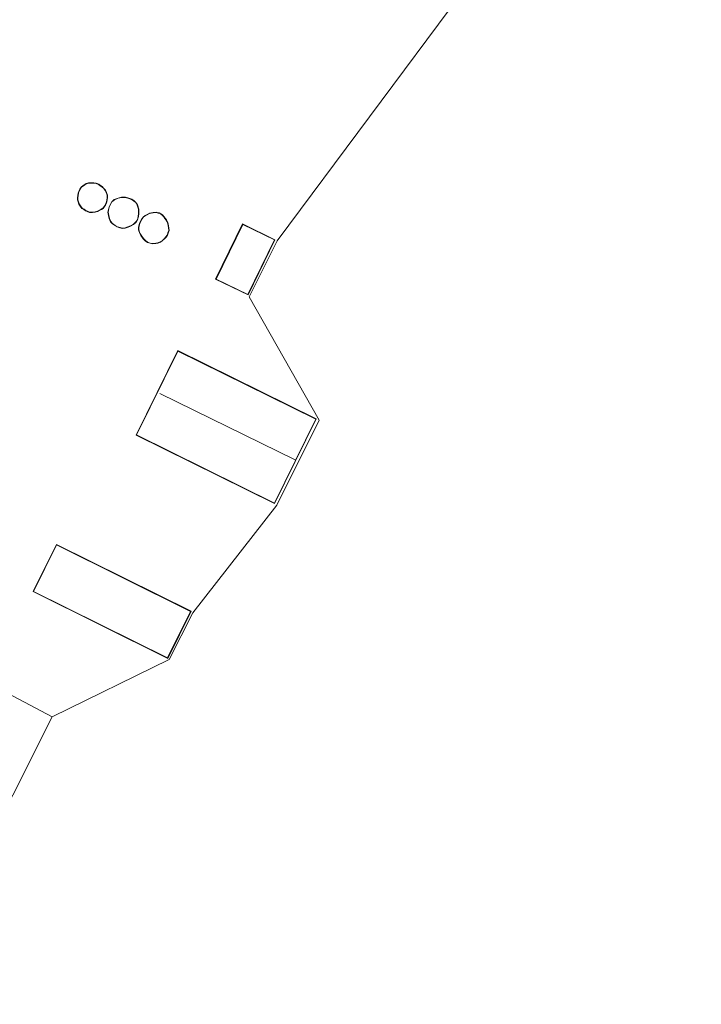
# Model space of a CAD drawing. Extents: x 176032 to 190000, y 318229 to 352878.
# Tile 105 of 184: x 177518 to 177627, y 321233 to 321392. Entities that reach past the tile are written whole.
import ezdxf

# ---------------------------------------------------------------- set-up
doc = ezdxf.new("R2010")
doc.units = 0
for name, color, linetype, lineweight in [('kd-bs-dakrand', 6, 'Continuous', 18), ('kd-bs-maaiveldlijn', 6, 'Continuous', 18), ('kd-bs-nok', 6, 'Continuous', 18), ('kd-bs-opnamedtmgrens', 253, 'Continuous', 18), ('og-b5-bebouwing', 6, 'Continuous', 18), ('og-b5-grond_ingericht', 253, 'Continuous', 18)]:
    doc.layers.add(name, color=color, linetype=linetype, lineweight=lineweight)
doc.layers.add('viewports', color=7, linetype='Continuous')

# ---------------------------------------------------------------- blocks, each defined once
blk = doc.blocks.new('x-ref dtb totaal grijs')
at = {"layer": 'kd-bs-dakrand'}
for points in [[(177528.006, 321365.172, 71.83), (177528.473, 321365.463, 71.834), (177528.851, 321365.583, 71.834), (177529.223, 321365.593, 71.834), (177529.663, 321365.597, 71.834), (177530.054, 321365.527, 71.834), (177530.447, 321365.376, 71.834), (177530.717, 321365.175, 71.834), (177530.975, 321364.987, 71.838), (177531.278, 321364.715, 71.834), (177531.494, 321364.422, 71.834), (177531.68, 321364.06, 71.821), (177531.806, 321363.66, 71.825), (177531.822, 321363.245, 71.825), (177531.797, 321362.923, 71.825), (177531.733, 321362.57, 71.825), (177531.619, 321362.283, 71.825), (177531.53, 321362.067, 71.821), (177531.384, 321361.857, 71.821), (177531.144, 321361.565, 71.821), (177530.876, 321361.388, 71.821), (177530.523, 321361.199, 71.821), (177530.255, 321361.052, 71.821), (177529.896, 321360.975, 71.821), (177529.44, 321360.898, 71.821), (177528.977, 321360.925, 71.821), (177528.651, 321361.058, 71.821), (177528.369, 321361.191, 71.821), (177528.113, 321361.37, 71.821), (177527.81, 321361.565, 71.817), (177527.53, 321361.912, 71.817), (177527.334, 321362.233, 71.817), (177527.193, 321362.583, 71.817), (177527.119, 321362.893, 71.817), (177527.122, 321363.243, 71.817), (177527.149, 321363.571, 71.817), (177527.203, 321363.946, 71.817), (177527.29, 321364.2, 71.817), (177527.479, 321364.58, 71.817), (177527.682, 321364.92, 71.817), (177528.006, 321365.172, 71.83)], [(177532.173, 321361.755, 71.734), (177532.599, 321362.564, 71.738), (177532.99, 321362.889, 71.738), (177533.594, 321363.144, 71.738), (177534.157, 321363.272, 71.738), (177534.791, 321363.275, 71.738), (177535.3, 321363.095, 71.738), (177535.769, 321362.969, 71.734), (177536.075, 321362.762, 71.734), (177536.426, 321362.45, 71.734), (177536.668, 321362.049, 71.734), (177536.867, 321361.388, 71.734), (177536.884, 321360.698, 71.734), (177536.833, 321360.221, 71.734), (177536.692, 321359.699, 71.734), (177536.434, 321359.342, 71.734), (177536.055, 321358.962, 71.734), (177535.577, 321358.711, 71.734), (177535.173, 321358.535, 71.734), (177534.733, 321358.412, 71.734), (177534.268, 321358.344, 71.734), (177533.897, 321358.422, 71.734), (177533.483, 321358.575, 71.734), (177533.125, 321358.787, 71.734), (177532.698, 321359.09, 71.734), (177532.43, 321359.389, 71.734), (177532.204, 321359.909, 71.734), (177532.104, 321360.38, 71.734), (177531.978, 321360.921, 71.734), (177532.173, 321361.755, 71.734)], [(177537.972, 321360.32, 71.795), (177538.274, 321360.51, 71.799), (177538.655, 321360.699, 71.799), (177539.257, 321360.812, 71.795), (177539.73, 321360.856, 71.795), (177540.03, 321360.738, 71.795), (177540.207, 321360.758, 71.791), (177540.441, 321360.622, 71.791), (177540.68, 321360.425, 71.791), (177540.954, 321360.152, 71.786), (177541.134, 321359.91, 71.786), (177541.331, 321359.63, 71.786), (177541.504, 321359.34, 71.786), (177541.61, 321359.019, 71.756), (177541.702, 321358.394, 71.756), (177541.735, 321357.953, 71.756), (177541.652, 321357.728, 71.756), (177541.494, 321357.231, 71.751), (177541.289, 321356.928, 71.751), (177541.072, 321356.693, 71.751), (177540.733, 321356.373, 71.751), (177540.386, 321356.111, 71.751), (177540.001, 321355.98, 71.751), (177539.649, 321355.915, 71.751), (177539.206, 321355.877, 71.751), (177538.744, 321355.946, 71.751), (177538.338, 321356.065, 71.751), (177537.993, 321356.359, 71.751), (177537.66, 321356.677, 71.751), (177537.294, 321357.203, 71.751), (177537.111, 321357.52, 71.751), (177536.918, 321358.093, 71.751), (177536.919, 321358.426, 71.751), (177536.97, 321358.713, 71.751), (177537.09, 321359.088, 71.751), (177537.238, 321359.452, 71.751), (177537.44, 321359.823, 71.751), (177537.704, 321360.142, 71.751), (177537.972, 321360.32, 71.795)], [(177549.359, 321350.153, 49.528), (177553.65, 321358.95, 49.528), (177558.784, 321356.446, 49.528), (177554.493, 321347.649, 49.524), (177549.359, 321350.153, 49.528)], [(177543.222, 321338.56, 50.088), (177565.435, 321327.593, 50.08), (177558.761, 321314.075, 50.075), (177536.548, 321325.042, 50.075), (177543.222, 321338.56, 50.088)], [(177519.956, 321299.849, 49.155), (177523.678, 321307.355, 49.155), (177545.272, 321296.647, 49.15), (177541.55, 321289.141, 49.155), (177519.956, 321299.849, 49.155)]]:
    blk.add_polyline3d(points, dxfattribs=at)
at = {"layer": 'kd-bs-maaiveldlijn'}
for points in [[(177527.977, 321365.213, 45.967), (177528.452, 321365.509, 45.967), (177528.843, 321365.633, 45.967), (177529.222, 321365.643, 45.967), (177529.667, 321365.647, 45.967), (177530.068, 321365.575, 45.967), (177530.471, 321365.42, 45.967), (177530.747, 321365.215, 45.967), (177531.007, 321365.026, 45.967), (177531.315, 321364.749, 45.967), (177531.537, 321364.448, 45.967), (177531.726, 321364.079, 45.967), (177531.856, 321363.669, 45.967), (177531.872, 321363.244, 45.967), (177531.847, 321362.917, 45.967), (177531.781, 321362.556, 45.967), (177531.665, 321362.264, 45.967), (177531.574, 321362.043, 45.967), (177531.424, 321361.827, 45.967), (177531.178, 321361.527, 45.967), (177530.902, 321361.345, 45.967), (177530.547, 321361.155, 45.967), (177530.273, 321361.005, 45.967), (177529.905, 321360.926, 45.967), (177529.443, 321360.848, 45.967), (177528.966, 321360.876, 45.967), (177528.631, 321361.012, 45.967), (177528.344, 321361.148, 45.967), (177528.085, 321361.328, 45.967), (177527.776, 321361.527, 45.967), (177527.489, 321361.883, 45.967), (177527.289, 321362.21, 45.967), (177527.145, 321362.568, 45.967), (177527.069, 321362.887, 45.967), (177527.072, 321363.245, 45.967), (177527.099, 321363.577, 45.967), (177527.154, 321363.958, 45.967), (177527.244, 321364.219, 45.967), (177527.435, 321364.604, 45.967), (177527.644, 321364.954, 45.967), (177527.977, 321365.213, 45.967)], [(177532.126, 321361.773, 45.98), (177532.559, 321362.596, 45.98), (177532.964, 321362.932, 45.98), (177533.579, 321363.192, 45.98), (177534.151, 321363.322, 45.98), (177534.799, 321363.325, 45.98), (177535.315, 321363.143, 45.98), (177535.79, 321363.015, 45.98), (177536.106, 321362.802, 45.98), (177536.465, 321362.482, 45.98), (177536.714, 321362.069, 45.98), (177536.917, 321361.396, 45.98), (177536.934, 321360.696, 45.98), (177536.882, 321360.212, 45.98), (177536.738, 321359.677, 45.98), (177536.472, 321359.31, 45.98), (177536.085, 321358.921, 45.98), (177535.599, 321358.666, 45.98), (177535.19, 321358.488, 45.98), (177534.743, 321358.363, 45.98), (177534.266, 321358.293, 45.98), (177533.883, 321358.374, 45.98), (177533.461, 321358.53, 45.98), (177533.098, 321358.745, 45.98), (177532.664, 321359.052, 45.98), (177532.387, 321359.362, 45.98), (177532.156, 321359.894, 45.98), (177532.055, 321360.369, 45.98), (177531.927, 321360.921, 45.98), (177532.126, 321361.773, 45.98)], [(177537.945, 321360.362, 45.919), (177538.249, 321360.554, 45.919), (177538.639, 321360.747, 45.919), (177539.25, 321360.862, 45.919), (177539.737, 321360.907, 45.919), (177540.037, 321360.789, 45.919), (177540.218, 321360.81, 45.919), (177540.47, 321360.663, 45.919), (177540.714, 321360.462, 45.919), (177540.992, 321360.185, 45.919), (177541.175, 321359.939, 45.919), (177541.373, 321359.657, 45.919), (177541.55, 321359.361, 45.919), (177541.659, 321359.031, 45.919), (177541.752, 321358.4, 45.919), (177541.786, 321357.946, 45.919), (177541.699, 321357.712, 45.919), (177541.539, 321357.209, 45.919), (177541.328, 321356.897, 45.919), (177541.108, 321356.658, 45.919), (177540.765, 321356.335, 45.919), (177540.41, 321356.066, 45.919), (177540.014, 321355.931, 45.919), (177539.656, 321355.865, 45.919), (177539.204, 321355.827, 45.919), (177538.733, 321355.897, 45.919), (177538.314, 321356.02, 45.919), (177537.96, 321356.322, 45.919), (177537.622, 321356.644, 45.919), (177537.252, 321357.176, 45.919), (177537.065, 321357.499, 45.919), (177536.868, 321358.085, 45.919), (177536.869, 321358.43, 45.919), (177536.921, 321358.725, 45.919), (177537.043, 321359.105, 45.919), (177537.193, 321359.473, 45.919), (177537.398, 321359.851, 45.919), (177537.67, 321360.18, 45.919), (177537.945, 321360.362, 45.919)], [(177554.516, 321347.582, 45.988), (177558.851, 321356.469, 45.988), (177553.627, 321359.017, 45.988), (177549.292, 321350.13, 45.988), (177554.516, 321347.582, 45.988)], [(177558.784, 321314.008, 45.889), (177565.502, 321327.616, 45.889), (177543.199, 321338.627, 45.889), (177536.481, 321325.019, 45.889), (177558.784, 321314.008, 45.889)], [(177545.339, 321296.67, 45.949), (177523.655, 321307.422, 45.949), (177519.889, 321299.826, 45.949), (177541.573, 321289.074, 45.949), (177545.339, 321296.67, 45.949)]]:
    blk.add_polyline3d(points, dxfattribs=at)
at = {"layer": 'kd-bs-nok'}
blk.add_polyline3d([(177540.328, 321331.746, 50.601), (177562.1, 321321.043, 45.988)], dxfattribs=at)
at = {"layer": 'kd-bs-opnamedtmgrens'}
for points in [[(177713.422, 321648.094, 45.75), (177681.77, 321584.498, 45.79), (177681.899, 321564.4, 45.75), (177667.611, 321535.403, 45.75), (177627.687, 321457.348, 45.75), (177622.337, 321446.611, 45.75), (177599.626, 321418.212, 45.75), (177588.939, 321396.256, 45.75), (177559.226, 321356.308, 45.75), (177554.704, 321347.26, 45.75), (177565.971, 321327.415, 45.75), (177559.159, 321313.725, 45.75), (177545.606, 321296.422, 45.75), (177541.817, 321288.903, 45.75), (177522.959, 321279.661, 45.835)], [(177522.959, 321279.661, 45.835), (177421.914, 321078.515, 46.29)]]:
    blk.add_polyline3d(points, dxfattribs=at)
at = {"layer": 'og-b5-bebouwing'}
for points in [[(177527.977, 321365.213, 45.967), (177528.452, 321365.509, 45.967), (177528.843, 321365.633, 45.967), (177529.222, 321365.643, 45.967), (177529.667, 321365.647, 45.967), (177530.068, 321365.575, 45.967), (177530.471, 321365.42, 45.967), (177530.747, 321365.215, 45.967), (177531.007, 321365.026, 45.967), (177531.315, 321364.749, 45.967), (177531.537, 321364.448, 45.967), (177531.726, 321364.079, 45.967), (177531.856, 321363.669, 45.967), (177531.872, 321363.244, 45.967), (177531.847, 321362.917, 45.967), (177531.781, 321362.556, 45.967), (177531.665, 321362.264, 45.967), (177531.574, 321362.043, 45.967), (177531.424, 321361.827, 45.967), (177531.178, 321361.527, 45.967), (177530.902, 321361.345, 45.967), (177530.547, 321361.155, 45.967), (177530.273, 321361.005, 45.967), (177529.905, 321360.926, 45.967), (177529.443, 321360.848, 45.967), (177528.966, 321360.876, 45.967), (177528.631, 321361.012, 45.967), (177528.344, 321361.148, 45.967), (177528.085, 321361.328, 45.967), (177527.776, 321361.527, 45.967), (177527.489, 321361.883, 45.967), (177527.289, 321362.21, 45.967), (177527.145, 321362.568, 45.967), (177527.069, 321362.887, 45.967), (177527.072, 321363.245, 45.967), (177527.099, 321363.577, 45.967), (177527.154, 321363.958, 45.967), (177527.244, 321364.219, 45.967), (177527.435, 321364.604, 45.967), (177527.644, 321364.954, 45.967)], [(177532.126, 321361.773, 45.98), (177532.559, 321362.596, 45.98), (177532.964, 321362.932, 45.98), (177533.579, 321363.192, 45.98), (177534.151, 321363.322, 45.98), (177534.799, 321363.325, 45.98), (177535.315, 321363.143, 45.98), (177535.79, 321363.015, 45.98), (177536.106, 321362.802, 45.98), (177536.465, 321362.482, 45.98), (177536.714, 321362.069, 45.98), (177536.917, 321361.396, 45.98), (177536.934, 321360.696, 45.98), (177536.882, 321360.212, 45.98), (177536.738, 321359.677, 45.98), (177536.472, 321359.31, 45.98), (177536.085, 321358.921, 45.98), (177535.599, 321358.666, 45.98), (177535.19, 321358.488, 45.98), (177534.743, 321358.363, 45.98), (177534.266, 321358.293, 45.98), (177533.883, 321358.374, 45.98), (177533.461, 321358.53, 45.98), (177533.098, 321358.745, 45.98), (177532.664, 321359.052, 45.98), (177532.387, 321359.362, 45.98), (177532.156, 321359.894, 45.98), (177532.055, 321360.369, 45.98), (177531.927, 321360.921, 45.98)], [(177537.945, 321360.362, 45.919), (177538.249, 321360.554, 45.919), (177538.639, 321360.747, 45.919), (177539.25, 321360.862, 45.919), (177539.737, 321360.907, 45.919), (177540.037, 321360.789, 45.919), (177540.218, 321360.81, 45.919), (177540.47, 321360.663, 45.919), (177540.714, 321360.462, 45.919), (177540.992, 321360.185, 45.919), (177541.175, 321359.939, 45.919), (177541.373, 321359.657, 45.919), (177541.55, 321359.361, 45.919), (177541.659, 321359.031, 45.919), (177541.752, 321358.4, 45.919), (177541.786, 321357.946, 45.919), (177541.699, 321357.712, 45.919), (177541.539, 321357.209, 45.919), (177541.328, 321356.897, 45.919), (177541.108, 321356.658, 45.919), (177540.765, 321356.335, 45.919), (177540.41, 321356.066, 45.919), (177540.014, 321355.931, 45.919), (177539.656, 321355.865, 45.919), (177539.204, 321355.827, 45.919), (177538.733, 321355.897, 45.919), (177538.314, 321356.02, 45.919), (177537.96, 321356.322, 45.919), (177537.622, 321356.644, 45.919), (177537.252, 321357.176, 45.919), (177537.065, 321357.499, 45.919), (177536.868, 321358.085, 45.919), (177536.869, 321358.43, 45.919), (177536.921, 321358.725, 45.919), (177537.043, 321359.105, 45.919), (177537.193, 321359.473, 45.919), (177537.398, 321359.851, 45.919), (177537.67, 321360.18, 45.919)], [(177558.851, 321356.469, 45.988), (177554.516, 321347.582, 45.988), (177549.292, 321350.13, 45.988), (177553.627, 321359.017, 45.988)], [(177565.502, 321327.616, 45.889), (177558.784, 321314.008, 45.889), (177536.481, 321325.019, 45.889), (177543.199, 321338.627, 45.889)], [(177545.339, 321296.67, 45.949), (177541.573, 321289.074, 45.949), (177519.889, 321299.826, 45.949), (177523.655, 321307.422, 45.949)]]:
    blk.add_polyline3d(points, close=True, dxfattribs=at)
at = {"layer": 'og-b5-grond_ingericht'}
for points in [[(177588.939, 321396.256, 45.75), (177559.226, 321356.308, 45.75), (177554.704, 321347.26, 45.75), (177565.971, 321327.415, 45.75), (177559.159, 321313.725, 45.75), (177545.606, 321296.422, 45.75), (177541.817, 321288.903, 45.75), (177522.959, 321279.661, 45.835), (177419.395, 321334.523, 45.918), (177421.726, 321339.41, 45.945), (177423.061, 321342.307, 45.906), (177423.837, 321342.666, 45.975), (177423.93, 321342.843, 45.975), (177420.779, 321344.508, 45.876), (177439.38, 321383.086, 45.945), (177455.122, 321415.472, 45.971)], [(177411.734, 321319.252, 45.86), (177418.144, 321332.053, 45.951), (177418.448, 321332.842, 45.951), (177419.395, 321334.523, 45.918), (177522.959, 321279.661, 45.835), (177421.914, 321078.515, 46.29), (177431.822, 321100.102, 46.29), (177414.336, 321108.479, 46.29), (177412.811, 321109.135, 46.29), (177413.245, 321109.942, 46.29), (177377.399, 321127.457, 46.29)]]:
    blk.add_polyline3d(points, dxfattribs=at)
for points in [[(177527.072, 321363.245, 45.967), (177527.069, 321362.887, 45.967), (177527.145, 321362.568, 45.967), (177527.289, 321362.21, 45.967), (177527.489, 321361.883, 45.967), (177527.776, 321361.527, 45.967), (177528.085, 321361.328, 45.967), (177528.344, 321361.148, 45.967), (177528.631, 321361.012, 45.967), (177528.966, 321360.876, 45.967), (177529.443, 321360.848, 45.967), (177529.905, 321360.926, 45.967), (177530.273, 321361.005, 45.967), (177530.547, 321361.155, 45.967), (177530.902, 321361.345, 45.967), (177531.178, 321361.527, 45.967), (177531.424, 321361.827, 45.967), (177531.574, 321362.043, 45.967), (177531.665, 321362.264, 45.967), (177531.781, 321362.556, 45.967), (177531.847, 321362.917, 45.967), (177531.872, 321363.244, 45.967), (177531.856, 321363.669, 45.967), (177531.726, 321364.079, 45.967), (177531.537, 321364.448, 45.967), (177531.315, 321364.749, 45.967), (177531.007, 321365.026, 45.967), (177530.747, 321365.215, 45.967), (177530.471, 321365.42, 45.967), (177530.068, 321365.575, 45.967), (177529.667, 321365.647, 45.967), (177529.222, 321365.643, 45.967), (177528.843, 321365.633, 45.967), (177528.452, 321365.509, 45.967), (177527.977, 321365.213, 45.967), (177527.644, 321364.954, 45.967), (177527.435, 321364.604, 45.967), (177527.244, 321364.219, 45.967), (177527.154, 321363.958, 45.967), (177527.099, 321363.577, 45.967)], [(177531.927, 321360.921, 45.98), (177532.055, 321360.369, 45.98), (177532.156, 321359.894, 45.98), (177532.387, 321359.362, 45.98), (177532.664, 321359.052, 45.98), (177533.098, 321358.745, 45.98), (177533.461, 321358.53, 45.98), (177533.883, 321358.374, 45.98), (177534.266, 321358.293, 45.98), (177534.743, 321358.363, 45.98), (177535.19, 321358.488, 45.98), (177535.599, 321358.666, 45.98), (177536.085, 321358.921, 45.98), (177536.472, 321359.31, 45.98), (177536.738, 321359.677, 45.98), (177536.882, 321360.212, 45.98), (177536.934, 321360.696, 45.98), (177536.917, 321361.396, 45.98), (177536.714, 321362.069, 45.98), (177536.465, 321362.482, 45.98), (177536.106, 321362.802, 45.98), (177535.79, 321363.015, 45.98), (177535.315, 321363.143, 45.98), (177534.799, 321363.325, 45.98), (177534.151, 321363.322, 45.98), (177533.579, 321363.192, 45.98), (177532.964, 321362.932, 45.98), (177532.559, 321362.596, 45.98), (177532.126, 321361.773, 45.98)], [(177536.869, 321358.43, 45.919), (177536.868, 321358.085, 45.919), (177537.065, 321357.499, 45.919), (177537.252, 321357.176, 45.919), (177537.622, 321356.644, 45.919), (177537.96, 321356.322, 45.919), (177538.314, 321356.02, 45.919), (177538.733, 321355.897, 45.919), (177539.204, 321355.827, 45.919), (177539.656, 321355.865, 45.919), (177540.014, 321355.931, 45.919), (177540.41, 321356.066, 45.919), (177540.765, 321356.335, 45.919), (177541.108, 321356.658, 45.919), (177541.328, 321356.897, 45.919), (177541.539, 321357.209, 45.919), (177541.699, 321357.712, 45.919), (177541.786, 321357.946, 45.919), (177541.752, 321358.4, 45.919), (177541.659, 321359.031, 45.919), (177541.55, 321359.361, 45.919), (177541.373, 321359.657, 45.919), (177541.175, 321359.939, 45.919), (177540.992, 321360.185, 45.919), (177540.714, 321360.462, 45.919), (177540.47, 321360.663, 45.919), (177540.218, 321360.81, 45.919), (177540.037, 321360.789, 45.919), (177539.737, 321360.907, 45.919), (177539.25, 321360.862, 45.919), (177538.639, 321360.747, 45.919), (177538.249, 321360.554, 45.919), (177537.945, 321360.362, 45.919), (177537.67, 321360.18, 45.919), (177537.398, 321359.851, 45.919), (177537.193, 321359.473, 45.919), (177537.043, 321359.105, 45.919), (177536.921, 321358.725, 45.919)], [(177553.627, 321359.017, 45.988), (177549.292, 321350.13, 45.988), (177554.516, 321347.582, 45.988), (177558.851, 321356.469, 45.988)], [(177536.481, 321325.019, 45.889), (177558.784, 321314.008, 45.889), (177565.502, 321327.616, 45.889), (177543.199, 321338.627, 45.889)], [(177519.889, 321299.826, 45.949), (177541.573, 321289.074, 45.949), (177545.339, 321296.67, 45.949), (177523.655, 321307.422, 45.949)]]:
    blk.add_polyline3d(points, close=True, dxfattribs=at)

msp = doc.modelspace()

# ---------------------------------------------------------------- block references
at = {"layer": 'viewports'}
msp.add_blockref('x-ref dtb totaal grijs', (0, 0), dxfattribs=at)

doc.saveas('drawing.dxf')
